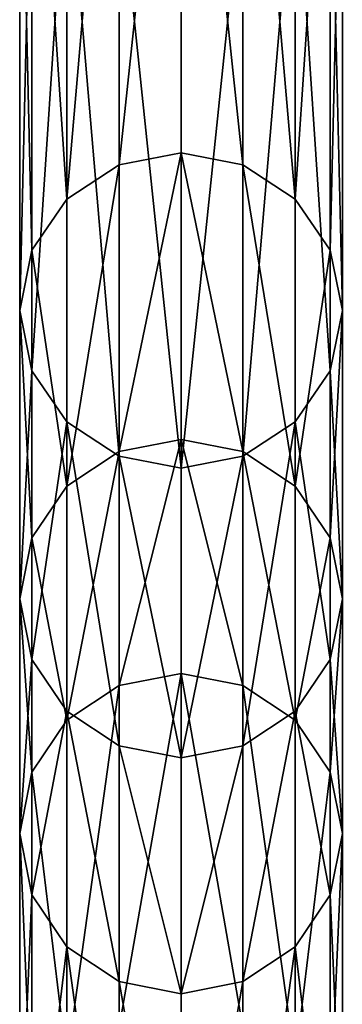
# Model space of a CAD drawing. Header units: millimetres. Extents: x -326 to 2371, y -557 to 1237.
# Tile 94 of 114: x 68.56 to 73.56, y 422.59 to 437.83. Entities that reach past the tile are written whole.
import ezdxf

# ---------------------------------------------------------------- set-up
doc = ezdxf.new("R2010")
doc.units = ezdxf.units.MM
doc.header["$LTSCALE"] = 25.4
doc.layers.get('0').update_dxf_attribs({"true_color": 0xff5454})

# ---------------------------------------------------------------- blocks, each defined once
blk = doc.blocks.new('MONO-BIURKOWA-7703.STL')
at = {"color": 18, "true_color": 0x000000}
mesh = blk.add_polyface(dxfattribs=at)
corners = [(70.101, 435.58, 178.366), (71.058, 444.622, 146.436), (70.101, 444.442, 146.375), (71.058, 435.766, 178.408)]
mesh.append_faces([[corners[k] for k in face] for face in [(0, 1, 2), (1, 0, 3)]], dxfattribs={"vtx0": -1, "color": 18})
mesh = blk.add_polyface(dxfattribs=at)
corners = [(71.058, 444.622, 146.436), (72.014, 435.58, 178.366), (72.014, 444.442, 146.375), (71.058, 435.766, 178.408)]
mesh.append_faces([[corners[k] for k in face] for face in [(0, 1, 2), (1, 0, 3)]], dxfattribs={"vtx0": -1, "color": 18})
mesh = blk.add_polyface(dxfattribs=at)
corners = [(69.29, 435.051, 178.247), (70.101, 444.442, 146.375), (69.29, 443.928, 146.201), (70.101, 435.58, 178.366)]
mesh.append_faces([[corners[k] for k in face] for face in [(0, 1, 2), (1, 0, 3)]], dxfattribs={"vtx0": -1, "color": 18})
mesh = blk.add_polyface(dxfattribs=at)
corners = [(72.014, 444.442, 146.375), (72.826, 435.051, 178.247), (72.826, 443.928, 146.201), (72.014, 435.58, 178.366)]
mesh.append_faces([[corners[k] for k in face] for face in [(0, 1, 2), (1, 0, 3)]], dxfattribs={"vtx0": -1, "color": 18})
mesh = blk.add_polyface(dxfattribs=at)
corners = [(69.29, 435.051, 178.247), (68.748, 443.16, 145.941), (68.748, 434.26, 178.069), (69.29, 443.928, 146.201)]
mesh.append_faces([[corners[k] for k in face] for face in [(0, 1, 2), (1, 0, 3)]], dxfattribs={"vtx0": -1, "color": 18})
mesh = blk.add_polyface(dxfattribs=at)
corners = [(73.367, 443.16, 145.941), (72.826, 435.051, 178.247), (73.367, 434.26, 178.069), (72.826, 443.928, 146.201)]
mesh.append_faces([[corners[k] for k in face] for face in [(0, 1, 2), (1, 0, 3)]], dxfattribs={"vtx0": -1, "color": 18})
mesh = blk.add_polyface(dxfattribs=at)
corners = [(68.748, 434.26, 178.069), (68.558, 442.254, 145.635), (68.558, 433.327, 177.859), (68.748, 443.16, 145.941)]
mesh.append_faces([[corners[k] for k in face] for face in [(0, 1, 2), (1, 0, 3)]], dxfattribs={"vtx0": -1, "color": 18})
mesh = blk.add_polyface(dxfattribs=at)
corners = [(73.558, 442.254, 145.635), (73.367, 434.26, 178.069), (73.558, 433.327, 177.859), (73.367, 443.16, 145.941)]
mesh.append_faces([[corners[k] for k in face] for face in [(0, 1, 2), (1, 0, 3)]], dxfattribs={"vtx0": -1, "color": 18})
mesh = blk.add_polyface(dxfattribs=at)
corners = [(68.558, 433.327, 177.859), (68.748, 441.347, 145.328), (68.748, 432.393, 177.648), (68.558, 442.254, 145.635)]
mesh.append_faces([[corners[k] for k in face] for face in [(0, 1, 2), (1, 0, 3)]], dxfattribs={"vtx0": -1, "color": 18})
mesh = blk.add_polyface(dxfattribs=at)
corners = [(73.367, 441.347, 145.328), (73.558, 433.327, 177.859), (73.367, 432.393, 177.648), (73.558, 442.254, 145.635)]
mesh.append_faces([[corners[k] for k in face] for face in [(0, 1, 2), (1, 0, 3)]], dxfattribs={"vtx0": -1, "color": 18})
mesh = blk.add_polyface(dxfattribs=at)
corners = [(68.748, 432.393, 177.648), (69.29, 440.579, 145.068), (69.29, 431.602, 177.47), (68.748, 441.347, 145.328)]
mesh.append_faces([[corners[k] for k in face] for face in [(0, 1, 2), (1, 0, 3)]], dxfattribs={"vtx0": -1, "color": 18})
mesh = blk.add_polyface(dxfattribs=at)
corners = [(72.826, 440.579, 145.068), (73.367, 432.393, 177.648), (72.826, 431.602, 177.47), (73.367, 441.347, 145.328)]
mesh.append_faces([[corners[k] for k in face] for face in [(0, 1, 2), (1, 0, 3)]], dxfattribs={"vtx0": -1, "color": 18})
mesh = blk.add_polyface(dxfattribs=at)
corners = [(70.101, 431.073, 177.351), (69.29, 440.579, 145.068), (70.101, 440.066, 144.895), (69.29, 431.602, 177.47)]
mesh.append_faces([[corners[k] for k in face] for face in [(0, 1, 2), (1, 0, 3)]], dxfattribs={"vtx0": -1, "color": 18})
mesh = blk.add_polyface(dxfattribs=at)
corners = [(72.826, 440.579, 145.068), (72.014, 431.073, 177.351), (72.014, 440.066, 144.895), (72.826, 431.602, 177.47)]
mesh.append_faces([[corners[k] for k in face] for face in [(0, 1, 2), (1, 0, 3)]], dxfattribs={"vtx0": -1, "color": 18})
mesh = blk.add_polyface(dxfattribs=at)
corners = [(71.058, 430.888, 177.309), (70.101, 440.066, 144.895), (71.058, 439.885, 144.834), (70.101, 431.073, 177.351)]
mesh.append_faces([[corners[k] for k in face] for face in [(0, 1, 2), (1, 0, 3)]], dxfattribs={"vtx0": -1, "color": 18})
mesh = blk.add_polyface(dxfattribs=at)
corners = [(72.014, 440.066, 144.895), (71.058, 430.888, 177.309), (71.058, 439.885, 144.834), (72.014, 431.073, 177.351)]
mesh.append_faces([[corners[k] for k in face] for face in [(0, 1, 2), (1, 0, 3)]], dxfattribs={"vtx0": -1, "color": 18})
mesh = blk.add_polyface(dxfattribs=at)
corners = [(70.101, 431.143, 200.825), (71.058, 435.766, 178.408), (70.101, 435.58, 178.366), (71.058, 431.33, 200.857)]
mesh.append_faces([[corners[k] for k in face] for face in [(0, 1, 2), (1, 0, 3)]], dxfattribs={"vtx0": -1, "color": 18})
mesh = blk.add_polyface(dxfattribs=at)
corners = [(71.058, 435.766, 178.408), (72.014, 431.143, 200.825), (72.014, 435.58, 178.366), (71.058, 431.33, 200.857)]
mesh.append_faces([[corners[k] for k in face] for face in [(0, 1, 2), (1, 0, 3)]], dxfattribs={"vtx0": -1, "color": 18})
mesh = blk.add_polyface(dxfattribs=at)
corners = [(69.29, 430.609, 200.733), (70.101, 435.58, 178.366), (69.29, 435.051, 178.247), (70.101, 431.143, 200.825)]
mesh.append_faces([[corners[k] for k in face] for face in [(0, 1, 2), (1, 0, 3)]], dxfattribs={"vtx0": -1, "color": 18})
mesh = blk.add_polyface(dxfattribs=at)
corners = [(72.014, 435.58, 178.366), (72.826, 430.609, 200.733), (72.826, 435.051, 178.247), (72.014, 431.143, 200.825)]
mesh.append_faces([[corners[k] for k in face] for face in [(0, 1, 2), (1, 0, 3)]], dxfattribs={"vtx0": -1, "color": 18})
mesh = blk.add_polyface(dxfattribs=at)
corners = [(69.29, 430.609, 200.733), (68.748, 434.26, 178.069), (68.748, 429.81, 200.595), (69.29, 435.051, 178.247)]
mesh.append_faces([[corners[k] for k in face] for face in [(0, 1, 2), (1, 0, 3)]], dxfattribs={"vtx0": -1, "color": 18})
mesh = blk.add_polyface(dxfattribs=at)
corners = [(73.367, 434.26, 178.069), (72.826, 430.609, 200.733), (73.367, 429.81, 200.595), (72.826, 435.051, 178.247)]
mesh.append_faces([[corners[k] for k in face] for face in [(0, 1, 2), (1, 0, 3)]], dxfattribs={"vtx0": -1, "color": 18})
mesh = blk.add_polyface(dxfattribs=at)
corners = [(68.748, 429.81, 200.595), (68.558, 433.327, 177.859), (68.558, 428.867, 200.432), (68.748, 434.26, 178.069)]
mesh.append_faces([[corners[k] for k in face] for face in [(0, 1, 2), (1, 0, 3)]], dxfattribs={"vtx0": -1, "color": 18})
mesh = blk.add_polyface(dxfattribs=at)
corners = [(73.558, 433.327, 177.859), (73.367, 429.81, 200.595), (73.558, 428.867, 200.432), (73.367, 434.26, 178.069)]
mesh.append_faces([[corners[k] for k in face] for face in [(0, 1, 2), (1, 0, 3)]], dxfattribs={"vtx0": -1, "color": 18})
mesh = blk.add_polyface(dxfattribs=at)
corners = [(68.558, 428.867, 200.432), (68.748, 432.393, 177.648), (68.748, 427.924, 200.27), (68.558, 433.327, 177.859)]
mesh.append_faces([[corners[k] for k in face] for face in [(0, 1, 2), (1, 0, 3)]], dxfattribs={"vtx0": -1, "color": 18})
mesh = blk.add_polyface(dxfattribs=at)
corners = [(73.367, 432.393, 177.648), (73.558, 428.867, 200.432), (73.367, 427.924, 200.27), (73.558, 433.327, 177.859)]
mesh.append_faces([[corners[k] for k in face] for face in [(0, 1, 2), (1, 0, 3)]], dxfattribs={"vtx0": -1, "color": 18})
mesh = blk.add_polyface(dxfattribs=at)
corners = [(68.748, 427.924, 200.27), (69.29, 431.602, 177.47), (69.29, 427.125, 200.132), (68.748, 432.393, 177.648)]
mesh.append_faces([[corners[k] for k in face] for face in [(0, 1, 2), (1, 0, 3)]], dxfattribs={"vtx0": -1, "color": 18})
mesh = blk.add_polyface(dxfattribs=at)
corners = [(72.826, 431.602, 177.47), (73.367, 427.924, 200.27), (72.826, 427.125, 200.132), (73.367, 432.393, 177.648)]
mesh.append_faces([[corners[k] for k in face] for face in [(0, 1, 2), (1, 0, 3)]], dxfattribs={"vtx0": -1, "color": 18})
mesh = blk.add_polyface(dxfattribs=at)
corners = [(70.101, 426.591, 200.04), (69.29, 431.602, 177.47), (70.101, 431.073, 177.351), (69.29, 427.125, 200.132)]
mesh.append_faces([[corners[k] for k in face] for face in [(0, 1, 2), (1, 0, 3)]], dxfattribs={"vtx0": -1, "color": 18})
mesh = blk.add_polyface(dxfattribs=at)
corners = [(72.826, 431.602, 177.47), (72.014, 426.591, 200.04), (72.014, 431.073, 177.351), (72.826, 427.125, 200.132)]
mesh.append_faces([[corners[k] for k in face] for face in [(0, 1, 2), (1, 0, 3)]], dxfattribs={"vtx0": -1, "color": 18})
mesh = blk.add_polyface(dxfattribs=at)
corners = [(70.101, 427.523, 224.844), (71.058, 431.33, 200.857), (70.101, 431.143, 200.825), (71.058, 427.712, 224.869)]
mesh.append_faces([[corners[k] for k in face] for face in [(0, 1, 2), (1, 0, 3)]], dxfattribs={"vtx0": -1, "color": 18})
mesh = blk.add_polyface(dxfattribs=at)
corners = [(71.058, 431.33, 200.857), (72.014, 427.523, 224.844), (72.014, 431.143, 200.825), (71.058, 427.712, 224.869)]
mesh.append_faces([[corners[k] for k in face] for face in [(0, 1, 2), (1, 0, 3)]], dxfattribs={"vtx0": -1, "color": 18})
mesh = blk.add_polyface(dxfattribs=at)
corners = [(69.29, 426.986, 224.774), (70.101, 431.143, 200.825), (69.29, 430.609, 200.733), (70.101, 427.523, 224.844)]
mesh.append_faces([[corners[k] for k in face] for face in [(0, 1, 2), (1, 0, 3)]], dxfattribs={"vtx0": -1, "color": 18})
mesh = blk.add_polyface(dxfattribs=at)
corners = [(72.014, 431.143, 200.825), (72.826, 426.986, 224.774), (72.826, 430.609, 200.733), (72.014, 427.523, 224.844)]
mesh.append_faces([[corners[k] for k in face] for face in [(0, 1, 2), (1, 0, 3)]], dxfattribs={"vtx0": -1, "color": 18})
mesh = blk.add_polyface(dxfattribs=at)
corners = [(71.058, 426.403, 200.007), (70.101, 431.073, 177.351), (71.058, 430.888, 177.309), (70.101, 426.591, 200.04)]
mesh.append_faces([[corners[k] for k in face] for face in [(0, 1, 2), (1, 0, 3)]], dxfattribs={"vtx0": -1, "color": 18})
mesh = blk.add_polyface(dxfattribs=at)
corners = [(72.014, 431.073, 177.351), (71.058, 426.403, 200.007), (71.058, 430.888, 177.309), (72.014, 426.591, 200.04)]
mesh.append_faces([[corners[k] for k in face] for face in [(0, 1, 2), (1, 0, 3)]], dxfattribs={"vtx0": -1, "color": 18})
mesh = blk.add_polyface(dxfattribs=at)
corners = [(69.29, 426.986, 224.774), (68.748, 429.81, 200.595), (68.748, 426.182, 224.669), (69.29, 430.609, 200.733)]
mesh.append_faces([[corners[k] for k in face] for face in [(0, 1, 2), (1, 0, 3)]], dxfattribs={"vtx0": -1, "color": 18})
mesh = blk.add_polyface(dxfattribs=at)
corners = [(73.367, 429.81, 200.595), (72.826, 426.986, 224.774), (73.367, 426.182, 224.669), (72.826, 430.609, 200.733)]
mesh.append_faces([[corners[k] for k in face] for face in [(0, 1, 2), (1, 0, 3)]], dxfattribs={"vtx0": -1, "color": 18})
mesh = blk.add_polyface(dxfattribs=at)
corners = [(68.748, 426.182, 224.669), (68.558, 428.867, 200.432), (68.558, 425.233, 224.544), (68.748, 429.81, 200.595)]
mesh.append_faces([[corners[k] for k in face] for face in [(0, 1, 2), (1, 0, 3)]], dxfattribs={"vtx0": -1, "color": 18})
mesh = blk.add_polyface(dxfattribs=at)
corners = [(73.558, 428.867, 200.432), (73.367, 426.182, 224.669), (73.558, 425.233, 224.544), (73.367, 429.81, 200.595)]
mesh.append_faces([[corners[k] for k in face] for face in [(0, 1, 2), (1, 0, 3)]], dxfattribs={"vtx0": -1, "color": 18})
mesh = blk.add_polyface(dxfattribs=at)
corners = [(68.558, 425.233, 224.544), (68.748, 427.924, 200.27), (68.748, 424.284, 224.42), (68.558, 428.867, 200.432)]
mesh.append_faces([[corners[k] for k in face] for face in [(0, 1, 2), (1, 0, 3)]], dxfattribs={"vtx0": -1, "color": 18})
mesh = blk.add_polyface(dxfattribs=at)
corners = [(73.367, 427.924, 200.27), (73.558, 425.233, 224.544), (73.367, 424.284, 224.42), (73.558, 428.867, 200.432)]
mesh.append_faces([[corners[k] for k in face] for face in [(0, 1, 2), (1, 0, 3)]], dxfattribs={"vtx0": -1, "color": 18})
mesh = blk.add_polyface(dxfattribs=at)
corners = [(68.748, 424.284, 224.42), (69.29, 427.125, 200.132), (69.29, 423.48, 224.315), (68.748, 427.924, 200.27)]
mesh.append_faces([[corners[k] for k in face] for face in [(0, 1, 2), (1, 0, 3)]], dxfattribs={"vtx0": -1, "color": 18})
mesh = blk.add_polyface(dxfattribs=at)
corners = [(72.826, 427.125, 200.132), (73.367, 424.284, 224.42), (72.826, 423.48, 224.315), (73.367, 427.924, 200.27)]
mesh.append_faces([[corners[k] for k in face] for face in [(0, 1, 2), (1, 0, 3)]], dxfattribs={"vtx0": -1, "color": 18})
mesh = blk.add_polyface(dxfattribs=at)
corners = [(70.101, 422.238, 279.09), (71.058, 427.712, 224.869), (70.101, 427.523, 224.844), (71.058, 422.428, 279.103)]
mesh.append_faces([[corners[k] for k in face] for face in [(0, 1, 2), (1, 0, 3)]], dxfattribs={"vtx0": -1, "color": 18})
mesh = blk.add_polyface(dxfattribs=at)
corners = [(71.058, 427.712, 224.869), (72.014, 422.238, 279.09), (72.014, 427.523, 224.844), (71.058, 422.428, 279.103)]
mesh.append_faces([[corners[k] for k in face] for face in [(0, 1, 2), (1, 0, 3)]], dxfattribs={"vtx0": -1, "color": 18})
mesh = blk.add_polyface(dxfattribs=at)
corners = [(69.29, 421.698, 279.052), (70.101, 427.523, 224.844), (69.29, 426.986, 224.774), (70.101, 422.238, 279.09)]
mesh.append_faces([[corners[k] for k in face] for face in [(0, 1, 2), (1, 0, 3)]], dxfattribs={"vtx0": -1, "color": 18})
mesh = blk.add_polyface(dxfattribs=at)
corners = [(72.014, 427.523, 224.844), (72.826, 421.698, 279.052), (72.826, 426.986, 224.774), (72.014, 422.238, 279.09)]
mesh.append_faces([[corners[k] for k in face] for face in [(0, 1, 2), (1, 0, 3)]], dxfattribs={"vtx0": -1, "color": 18})
mesh = blk.add_polyface(dxfattribs=at)
corners = [(70.101, 422.943, 224.245), (69.29, 427.125, 200.132), (70.101, 426.591, 200.04), (69.29, 423.48, 224.315)]
mesh.append_faces([[corners[k] for k in face] for face in [(0, 1, 2), (1, 0, 3)]], dxfattribs={"vtx0": -1, "color": 18})
mesh = blk.add_polyface(dxfattribs=at)
corners = [(72.826, 427.125, 200.132), (72.014, 422.943, 224.245), (72.014, 426.591, 200.04), (72.826, 423.48, 224.315)]
mesh.append_faces([[corners[k] for k in face] for face in [(0, 1, 2), (1, 0, 3)]], dxfattribs={"vtx0": -1, "color": 18})
mesh = blk.add_polyface(dxfattribs=at)
corners = [(69.29, 421.698, 279.052), (68.748, 426.182, 224.669), (68.748, 420.889, 278.995), (69.29, 426.986, 224.774)]
mesh.append_faces([[corners[k] for k in face] for face in [(0, 1, 2), (1, 0, 3)]], dxfattribs={"vtx0": -1, "color": 18})
mesh = blk.add_polyface(dxfattribs=at)
corners = [(73.367, 426.182, 224.669), (72.826, 421.698, 279.052), (73.367, 420.889, 278.995), (72.826, 426.986, 224.774)]
mesh.append_faces([[corners[k] for k in face] for face in [(0, 1, 2), (1, 0, 3)]], dxfattribs={"vtx0": -1, "color": 18})
mesh = blk.add_polyface(dxfattribs=at)
corners = [(71.058, 422.754, 224.22), (70.101, 426.591, 200.04), (71.058, 426.403, 200.007), (70.101, 422.943, 224.245)]
mesh.append_faces([[corners[k] for k in face] for face in [(0, 1, 2), (1, 0, 3)]], dxfattribs={"vtx0": -1, "color": 18})
mesh = blk.add_polyface(dxfattribs=at)
corners = [(72.014, 426.591, 200.04), (71.058, 422.754, 224.22), (71.058, 426.403, 200.007), (72.014, 422.943, 224.245)]
mesh.append_faces([[corners[k] for k in face] for face in [(0, 1, 2), (1, 0, 3)]], dxfattribs={"vtx0": -1, "color": 18})
mesh = blk.add_polyface(dxfattribs=at)
corners = [(68.748, 420.889, 278.995), (68.558, 425.233, 224.544), (68.558, 419.934, 278.929), (68.748, 426.182, 224.669)]
mesh.append_faces([[corners[k] for k in face] for face in [(0, 1, 2), (1, 0, 3)]], dxfattribs={"vtx0": -1, "color": 18})
mesh = blk.add_polyface(dxfattribs=at)
corners = [(73.558, 425.233, 224.544), (73.367, 420.889, 278.995), (73.558, 419.934, 278.929), (73.367, 426.182, 224.669)]
mesh.append_faces([[corners[k] for k in face] for face in [(0, 1, 2), (1, 0, 3)]], dxfattribs={"vtx0": -1, "color": 18})
mesh = blk.add_polyface(dxfattribs=at)
corners = [(68.558, 419.934, 278.929), (68.748, 424.284, 224.42), (68.748, 418.98, 278.862), (68.558, 425.233, 224.544)]
mesh.append_faces([[corners[k] for k in face] for face in [(0, 1, 2), (1, 0, 3)]], dxfattribs={"vtx0": -1, "color": 18})
mesh = blk.add_polyface(dxfattribs=at)
corners = [(73.367, 424.284, 224.42), (73.558, 419.934, 278.929), (73.367, 418.98, 278.862), (73.558, 425.233, 224.544)]
mesh.append_faces([[corners[k] for k in face] for face in [(0, 1, 2), (1, 0, 3)]], dxfattribs={"vtx0": -1, "color": 18})
mesh = blk.add_polyface(dxfattribs=at)
corners = [(68.748, 418.98, 278.862), (69.29, 423.48, 224.315), (69.29, 418.171, 278.806), (68.748, 424.284, 224.42)]
mesh.append_faces([[corners[k] for k in face] for face in [(0, 1, 2), (1, 0, 3)]], dxfattribs={"vtx0": -1, "color": 18})
mesh = blk.add_polyface(dxfattribs=at)
corners = [(72.826, 423.48, 224.315), (73.367, 418.98, 278.862), (72.826, 418.171, 278.806), (73.367, 424.284, 224.42)]
mesh.append_faces([[corners[k] for k in face] for face in [(0, 1, 2), (1, 0, 3)]], dxfattribs={"vtx0": -1, "color": 18})
mesh = blk.add_polyface(dxfattribs=at)
corners = [(70.101, 417.63, 278.768), (69.29, 423.48, 224.315), (70.101, 422.943, 224.245), (69.29, 418.171, 278.806)]
mesh.append_faces([[corners[k] for k in face] for face in [(0, 1, 2), (1, 0, 3)]], dxfattribs={"vtx0": -1, "color": 18})
mesh = blk.add_polyface(dxfattribs=at)
corners = [(72.826, 423.48, 224.315), (72.014, 417.63, 278.768), (72.014, 422.943, 224.245), (72.826, 418.171, 278.806)]
mesh.append_faces([[corners[k] for k in face] for face in [(0, 1, 2), (1, 0, 3)]], dxfattribs={"vtx0": -1, "color": 18})
mesh = blk.add_polyface(dxfattribs=at)
corners = [(71.058, 417.44, 278.755), (70.101, 422.943, 224.245), (71.058, 422.754, 224.22), (70.101, 417.63, 278.768)]
mesh.append_faces([[corners[k] for k in face] for face in [(0, 1, 2), (1, 0, 3)]], dxfattribs={"vtx0": -1, "color": 18})
mesh = blk.add_polyface(dxfattribs=at)
corners = [(72.014, 422.943, 224.245), (71.058, 417.44, 278.755), (71.058, 422.754, 224.22), (72.014, 417.63, 278.768)]
mesh.append_faces([[corners[k] for k in face] for face in [(0, 1, 2), (1, 0, 3)]], dxfattribs={"vtx0": -1, "color": 18})

msp = doc.modelspace()

# ---------------------------------------------------------------- block references
at = {"color": 0}
msp.add_blockref('MONO-BIURKOWA-7703.STL', (0, 0, -757.742), dxfattribs=at)

doc.saveas('drawing.dxf')
